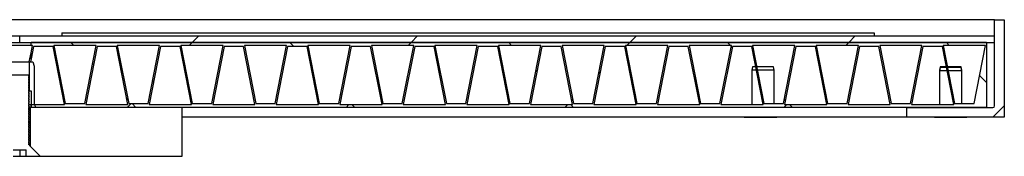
# Model space of a CAD drawing. Header units: millimetres. Extents: x 145 to 6295, y 51 to 4356.
# Tile 14 of 19: x 3973 to 4276, y 1028 to 1070. Entities that reach past the tile are written whole.
import ezdxf

# ---------------------------------------------------------------- set-up
doc = ezdxf.new("R2010")
doc.units = ezdxf.units.MM
doc.header["$LTSCALE"] = 15
doc.linetypes.add('SLD-Solido', pattern=[0])
doc.layers.add('CAMPITURE', color=9, linetype='SLD-Solido')

msp = doc.modelspace()

# ---------------------------------------------------------------- hatches: boundary and pattern name
at = {"layer": 'CAMPITURE', "true_color": 0xe1a900}
h = msp.add_hatch(dxfattribs=at)
h.set_pattern_fill('ANSI32', color=42, scale=15, angle=2.8e-322, style=0)
edge = h.paths.add_edge_path(flags=0)
edge.add_line((4276.04, 1039.64), (4276.04, 1069.64))
edge.add_line((4276.04, 1069.64), (4273.04, 1069.64))
edge.add_line((4273.04, 1069.64), (4273.04, 1043.14))
edge.add_arc((4272.54, 1043.14), 0.5, 270, 360, ccw=False)
edge.add_line((4272.54, 1042.64), (4246.04, 1042.64))
edge.add_line((4246.04, 1042.64), (4246.04, 1039.64))
edge.add_line((4246.04, 1039.64), (4276.04, 1039.64))
h = msp.add_hatch(dxfattribs=at)
h.set_pattern_fill('ANSI31', color=42, scale=15, angle=2.8e-322, style=0)
h.paths.add_polyline_path([(3673.04, 1062.64), (3973.04, 1062.64), (3973.04, 1064.64), (3673.04, 1064.64)], flags=0)
h = msp.add_hatch(dxfattribs=at)
h.set_pattern_fill('ANSI31', color=42, scale=15, angle=2.8e-322, style=0)
h.paths.add_polyline_path([(4273.04, 1064.64), (3973.04, 1064.64), (3973.04, 1062.64), (4273.04, 1062.64)], flags=0)
h = msp.add_hatch(dxfattribs=at)
h.set_pattern_fill('ANSI37', color=42, scale=15, angle=2.8e-322, style=0)
h.paths.add_polyline_path([(3983.3, 1061.44), (3986.8, 1043.54), (3976.54, 1043.54), (3976.54, 1042.64), (4270.54, 1042.64), (4270.54, 1062.64), (3976.54, 1062.64), (3976.54, 1061.74), (3976.99, 1061.74), (3976.54, 1059.44), (3976.54, 1057.59), (3977.3, 1061.44)], flags=0)
h.paths.add_polyline_path([(4162.75, 1043.54), (4149.75, 1043.54), (4153.25, 1061.44), (4159.25, 1061.44)], flags=0)
h.paths.add_polyline_path([(4182.3, 1043.54), (4169.3, 1043.54), (4172.8, 1061.44), (4178.8, 1061.44)], flags=0)
h.paths.add_polyline_path([(4123.65, 1043.54), (4110.65, 1043.54), (4114.15, 1061.44), (4120.15, 1061.44)], flags=0)
h.paths.add_polyline_path([(4143.2, 1043.54), (4130.2, 1043.54), (4133.7, 1061.44), (4139.7, 1061.44)], flags=0)
h.paths.add_polyline_path([(4240.95, 1043.54), (4227.95, 1043.54), (4231.45, 1061.44), (4237.45, 1061.44)], flags=0)
h.paths.add_polyline_path([(4257, 1061.44), (4260.5, 1043.54), (4247.5, 1043.54), (4251, 1061.44)], flags=0)
h.paths.add_polyline_path([(4198.35, 1061.44), (4201.85, 1043.54), (4188.85, 1043.54), (4192.35, 1061.44)], flags=0)
h.paths.add_polyline_path([(4221.4, 1043.54), (4208.4, 1043.54), (4211.9, 1061.44), (4217.9, 1061.44)], flags=0)
h.paths.add_polyline_path([(4006.35, 1043.54), (3993.35, 1043.54), (3996.85, 1061.44), (4002.85, 1061.44)], flags=0)
h.paths.add_polyline_path([(4025.9, 1043.54), (4012.9, 1043.54), (4016.4, 1061.44), (4022.4, 1061.44)], flags=0)
h.paths.add_polyline_path([(4084.55, 1043.54), (4071.55, 1043.54), (4075.05, 1061.44), (4081.05, 1061.44)], flags=0)
h.paths.add_polyline_path([(4104.1, 1043.54), (4091.1, 1043.54), (4094.6, 1061.44), (4100.6, 1061.44)], flags=0)
h.paths.add_polyline_path([(4045.45, 1043.54), (4032.45, 1043.54), (4035.95, 1061.44), (4041.95, 1061.44)], flags=0)
h.paths.add_polyline_path([(4065, 1043.54), (4052, 1043.54), (4055.5, 1061.44), (4061.5, 1061.44)], flags=0)
h.paths.add_polyline_path([(4055.19, 1061.74), (4051.69, 1043.84), (4045.69, 1043.84), (4042.19, 1061.74)], flags=0)
h.paths.add_polyline_path([(4035.64, 1061.74), (4032.14, 1043.84), (4026.14, 1043.84), (4022.64, 1061.74)], flags=0)
h.paths.add_polyline_path([(4094.29, 1061.74), (4090.79, 1043.84), (4084.79, 1043.84), (4081.29, 1061.74)], flags=0)
h.paths.add_polyline_path([(4074.74, 1061.74), (4071.24, 1043.84), (4065.24, 1043.84), (4061.74, 1061.74)], flags=0)
h.paths.add_polyline_path([(4016.09, 1061.74), (4012.59, 1043.84), (4006.59, 1043.84), (4003.09, 1061.74)], flags=0)
h.paths.add_polyline_path([(3996.54, 1061.74), (3993.04, 1043.84), (3987.04, 1043.84), (3983.54, 1061.74)], flags=0)
h.paths.add_polyline_path([(4208.09, 1043.84), (4202.09, 1043.84), (4198.59, 1061.74), (4211.59, 1061.74)], flags=0)
h.paths.add_polyline_path([(4192.04, 1061.74), (4188.54, 1043.84), (4182.54, 1043.84), (4179.04, 1061.74)], flags=0)
h.paths.add_polyline_path([(4250.69, 1061.74), (4247.19, 1043.84), (4241.19, 1043.84), (4237.69, 1061.74)], flags=0)
h.paths.add_polyline_path([(4231.14, 1061.74), (4227.64, 1043.84), (4221.64, 1043.84), (4218.14, 1061.74)], flags=0)
h.paths.add_polyline_path([(4133.39, 1061.74), (4129.89, 1043.84), (4123.89, 1043.84), (4120.39, 1061.74)], flags=0)
h.paths.add_polyline_path([(4113.84, 1061.74), (4110.34, 1043.84), (4104.34, 1043.84), (4100.84, 1061.74)], flags=0)
h.paths.add_polyline_path([(4172.49, 1061.74), (4168.99, 1043.84), (4162.99, 1043.84), (4159.49, 1061.74)], flags=0)
h.paths.add_polyline_path([(4152.94, 1061.74), (4149.44, 1043.84), (4143.44, 1043.84), (4139.94, 1061.74)], flags=0)
h.paths.add_polyline_path([(4266.74, 1043.84), (4260.74, 1043.84), (4257.24, 1061.74), (4270.24, 1061.74)], flags=0)
h = msp.add_hatch(dxfattribs=at)
h.set_pattern_fill('ANSI32', color=42, scale=15, style=0)
h.paths.add_polyline_path([(3976.69, 1042.64), (3978.04, 1042.64), (3977.54, 1043.64), (3977.54, 1055.34), (3977.04, 1056.64), (3976.04, 1056.64), (3976.04, 1047.64), (3976.69, 1047.64)], flags=0)
h = msp.add_hatch(dxfattribs=at)
h.set_pattern_fill('ANSI32', color=42, scale=15, style=0)
edge = h.paths.add_edge_path(flags=0)
edge.add_spline(control_points=[(3970.24, 1052.43), (3970.18, 1052.36), (3970.12, 1052.3), (3970.06, 1052.23)], knot_values=[0, 0, 0, 0, 1, 1, 1, 1], weights=[1, 1, 1, 1], degree=3, periodic=0)
edge.add_spline(control_points=[(3970.06, 1052.23), (3970.12, 1052.23), (3970.18, 1052.23), (3970.24, 1052.23)], knot_values=[0, 0, 0, 0, 1, 1, 1, 1], weights=[1, 1, 1, 1], degree=3, periodic=0)
edge.add_line((3970.24, 1052.23), (3970.24, 1051.93))
edge.add_line((3970.24, 1051.93), (3970.06, 1051.73))
edge.add_line((3970.06, 1051.73), (3970.24, 1051.73))
edge.add_line((3970.24, 1051.73), (3970.24, 1051.43))
edge.add_line((3970.24, 1051.43), (3970.06, 1051.23))
edge.add_line((3970.06, 1051.23), (3970.24, 1051.23))
edge.add_line((3970.24, 1051.23), (3970.24, 1050.93))
edge.add_line((3970.24, 1050.93), (3970.06, 1050.73))
edge.add_line((3970.06, 1050.73), (3970.24, 1050.73))
edge.add_line((3970.24, 1050.73), (3970.24, 1050.43))
edge.add_line((3970.24, 1050.43), (3970.06, 1050.23))
edge.add_line((3970.06, 1050.23), (3970.24, 1050.23))
edge.add_line((3970.24, 1050.23), (3970.24, 1049.93))
edge.add_line((3970.24, 1049.93), (3970.06, 1049.73))
edge.add_line((3970.06, 1049.73), (3970.24, 1049.73))
edge.add_line((3970.24, 1049.73), (3970.24, 1049.43))
edge.add_line((3970.24, 1049.43), (3970.06, 1049.23))
edge.add_line((3970.06, 1049.23), (3970.24, 1049.23))
edge.add_line((3970.24, 1049.23), (3970.24, 1048.93))
edge.add_line((3970.24, 1048.93), (3970.06, 1048.73))
edge.add_line((3970.06, 1048.73), (3970.24, 1048.73))
edge.add_line((3970.24, 1048.73), (3970.24, 1048.43))
edge.add_line((3970.24, 1048.43), (3970.06, 1048.23))
edge.add_line((3970.06, 1048.23), (3970.24, 1048.23))
edge.add_line((3970.24, 1048.23), (3970.24, 1047.93))
edge.add_line((3970.24, 1047.93), (3970.06, 1047.73))
edge.add_line((3970.06, 1047.73), (3970.24, 1047.73))
edge.add_line((3970.24, 1047.73), (3970.24, 1047.43))
edge.add_line((3970.24, 1047.43), (3970.06, 1047.23))
edge.add_line((3970.06, 1047.23), (3970.24, 1047.23))
edge.add_line((3970.24, 1047.23), (3970.24, 1046.93))
edge.add_line((3970.24, 1046.93), (3970.06, 1046.73))
edge.add_line((3970.06, 1046.73), (3970.24, 1046.73))
edge.add_line((3970.24, 1046.73), (3970.24, 1046.43))
edge.add_line((3970.24, 1046.43), (3970.06, 1046.23))
edge.add_line((3970.06, 1046.23), (3970.24, 1046.23))
edge.add_line((3970.24, 1046.23), (3970.24, 1045.93))
edge.add_line((3970.24, 1045.93), (3970.06, 1045.73))
edge.add_line((3970.06, 1045.73), (3970.24, 1045.73))
edge.add_line((3970.24, 1045.73), (3970.24, 1045.43))
edge.add_line((3970.24, 1045.43), (3970.06, 1045.23))
edge.add_line((3970.06, 1045.23), (3970.24, 1045.23))
edge.add_line((3970.24, 1045.23), (3970.24, 1044.93))
edge.add_line((3970.24, 1044.93), (3970.06, 1044.73))
edge.add_line((3970.06, 1044.73), (3970.24, 1044.73))
edge.add_line((3970.24, 1044.73), (3970.24, 1044.43))
edge.add_line((3970.24, 1044.43), (3970.06, 1044.23))
edge.add_line((3970.06, 1044.23), (3970.24, 1044.23))
edge.add_line((3970.24, 1044.23), (3970.24, 1043.93))
edge.add_line((3970.24, 1043.93), (3970.06, 1043.73))
edge.add_line((3970.06, 1043.73), (3970.24, 1043.73))
edge.add_line((3970.24, 1043.73), (3970.24, 1043.43))
edge.add_line((3970.24, 1043.43), (3970.06, 1043.23))
edge.add_line((3970.06, 1043.23), (3970.24, 1043.23))
edge.add_line((3970.24, 1043.23), (3970.24, 1042.93))
edge.add_line((3970.24, 1042.93), (3970.06, 1042.73))
edge.add_line((3970.06, 1042.73), (3970.24, 1042.73))
edge.add_line((3970.24, 1042.73), (3970.24, 1042.43))
edge.add_line((3970.24, 1042.43), (3970.06, 1042.23))
edge.add_line((3970.06, 1042.23), (3970.24, 1042.23))
edge.add_line((3970.24, 1042.23), (3970.24, 1041.93))
edge.add_line((3970.24, 1041.93), (3970.06, 1041.73))
edge.add_line((3970.06, 1041.73), (3970.24, 1041.73))
edge.add_line((3970.24, 1041.73), (3970.24, 1041.43))
edge.add_line((3970.24, 1041.43), (3970.06, 1041.23))
edge.add_line((3970.06, 1041.23), (3970.24, 1041.23))
edge.add_line((3970.24, 1041.23), (3970.24, 1040.93))
edge.add_line((3970.24, 1040.93), (3970.06, 1040.73))
edge.add_line((3970.06, 1040.73), (3970.24, 1040.73))
edge.add_line((3970.24, 1040.73), (3970.24, 1040.43))
edge.add_line((3970.24, 1040.43), (3970.06, 1040.23))
edge.add_line((3970.06, 1040.23), (3970.24, 1040.23))
edge.add_line((3970.24, 1040.23), (3970.24, 1039.93))
edge.add_line((3970.24, 1039.93), (3970.06, 1039.73))
edge.add_line((3970.06, 1039.73), (3970.24, 1039.73))
edge.add_line((3970.24, 1039.73), (3970.24, 1039.43))
edge.add_line((3970.24, 1039.43), (3970.06, 1039.23))
edge.add_line((3970.06, 1039.23), (3970.24, 1039.23))
edge.add_line((3970.24, 1039.23), (3970.24, 1038.93))
edge.add_line((3970.24, 1038.93), (3970.06, 1038.73))
edge.add_line((3970.06, 1038.73), (3970.24, 1038.73))
edge.add_line((3970.24, 1038.73), (3970.24, 1038.43))
edge.add_line((3970.24, 1038.43), (3970.06, 1038.23))
edge.add_line((3970.06, 1038.23), (3970.24, 1038.23))
edge.add_line((3970.24, 1038.23), (3970.24, 1037.93))
edge.add_line((3970.24, 1037.93), (3970.06, 1037.73))
edge.add_line((3970.06, 1037.73), (3970.24, 1037.73))
edge.add_line((3970.24, 1037.73), (3970.24, 1037.43))
edge.add_line((3970.24, 1037.43), (3970.06, 1037.23))
edge.add_line((3970.06, 1037.23), (3970.24, 1037.23))
edge.add_line((3970.24, 1037.23), (3970.24, 1036.93))
edge.add_line((3970.24, 1036.93), (3970.06, 1036.73))
edge.add_line((3970.06, 1036.73), (3970.24, 1036.73))
edge.add_line((3970.24, 1036.73), (3970.24, 1036.43))
edge.add_line((3970.24, 1036.43), (3970.06, 1036.23))
edge.add_line((3970.06, 1036.23), (3970.24, 1036.23))
edge.add_line((3970.24, 1036.23), (3970.24, 1035.93))
edge.add_line((3970.24, 1035.93), (3970.06, 1035.73))
edge.add_line((3970.06, 1035.73), (3970.24, 1035.73))
edge.add_line((3970.24, 1035.73), (3970.24, 1035.43))
edge.add_line((3970.24, 1035.43), (3970.06, 1035.23))
edge.add_line((3970.06, 1035.23), (3970.24, 1035.23))
edge.add_line((3970.24, 1035.23), (3970.24, 1034.93))
edge.add_line((3970.24, 1034.93), (3970.06, 1034.73))
edge.add_line((3970.06, 1034.73), (3970.24, 1034.73))
edge.add_line((3970.24, 1034.73), (3970.24, 1034.43))
edge.add_line((3970.24, 1034.43), (3970.06, 1034.23))
edge.add_line((3970.06, 1034.23), (3970.24, 1034.23))
edge.add_line((3970.24, 1034.23), (3970.24, 1033.93))
edge.add_line((3970.24, 1033.93), (3970.06, 1033.73))
edge.add_line((3970.06, 1033.73), (3970.24, 1033.73))
edge.add_line((3970.24, 1033.73), (3970.24, 1033.43))
edge.add_line((3970.24, 1033.43), (3970.06, 1033.23))
edge.add_line((3970.06, 1033.23), (3970.24, 1033.23))
edge.add_line((3970.24, 1033.23), (3970.24, 1032.93))
edge.add_line((3970.24, 1032.93), (3970.06, 1032.73))
edge.add_line((3970.06, 1032.73), (3970.24, 1032.73))
edge.add_line((3970.24, 1032.73), (3970.24, 1032.43))
edge.add_line((3970.24, 1032.43), (3970.06, 1032.23))
edge.add_line((3970.06, 1032.23), (3970.24, 1032.23))
edge.add_line((3970.24, 1032.23), (3970.24, 1031.93))
edge.add_line((3970.24, 1031.93), (3970.06, 1031.73))
edge.add_line((3970.06, 1031.73), (3970.24, 1031.73))
edge.add_line((3970.24, 1031.73), (3970.24, 1031.14))
edge.add_line((3970.24, 1031.14), (3970.04, 1031.14))
edge.add_line((3970.04, 1031.14), (3970.04, 1030.94))
edge.add_line((3970.04, 1030.94), (3967.04, 1027.94))
edge.add_line((3967.04, 1027.94), (3967.04, 1027.64))
edge.add_line((3967.04, 1027.64), (3971.04, 1027.64))
edge.add_line((3971.04, 1027.64), (3971.04, 1029.64))
edge.add_line((3971.04, 1029.64), (3975.04, 1029.64))
edge.add_line((3975.04, 1029.64), (3975.04, 1027.64))
edge.add_line((3975.04, 1027.64), (3979.04, 1027.64))
edge.add_line((3979.04, 1027.64), (3979.04, 1027.94))
edge.add_line((3979.04, 1027.94), (3976.04, 1030.94))
edge.add_line((3976.04, 1030.94), (3976.04, 1031.14))
edge.add_line((3976.04, 1031.14), (3975.84, 1031.14))
edge.add_line((3975.84, 1031.14), (3975.84, 1031.48))
edge.add_line((3975.84, 1031.48), (3976.03, 1031.48))
edge.add_line((3976.03, 1031.48), (3975.84, 1031.68))
edge.add_line((3975.84, 1031.68), (3975.84, 1031.98))
edge.add_line((3975.84, 1031.98), (3976.03, 1031.98))
edge.add_line((3976.03, 1031.98), (3975.84, 1032.18))
edge.add_line((3975.84, 1032.18), (3975.84, 1032.48))
edge.add_line((3975.84, 1032.48), (3976.03, 1032.48))
edge.add_line((3976.03, 1032.48), (3975.84, 1032.68))
edge.add_line((3975.84, 1032.68), (3975.84, 1032.98))
edge.add_line((3975.84, 1032.98), (3976.03, 1032.98))
edge.add_line((3976.03, 1032.98), (3975.84, 1033.18))
edge.add_line((3975.84, 1033.18), (3975.84, 1033.48))
edge.add_line((3975.84, 1033.48), (3976.03, 1033.48))
edge.add_line((3976.03, 1033.48), (3975.84, 1033.68))
edge.add_line((3975.84, 1033.68), (3975.84, 1033.98))
edge.add_line((3975.84, 1033.98), (3976.03, 1033.98))
edge.add_line((3976.03, 1033.98), (3975.84, 1034.18))
edge.add_line((3975.84, 1034.18), (3975.84, 1034.48))
edge.add_line((3975.84, 1034.48), (3976.03, 1034.48))
edge.add_line((3976.03, 1034.48), (3975.84, 1034.68))
edge.add_line((3975.84, 1034.68), (3975.84, 1034.98))
edge.add_line((3975.84, 1034.98), (3976.03, 1034.98))
edge.add_line((3976.03, 1034.98), (3975.84, 1035.18))
edge.add_line((3975.84, 1035.18), (3975.84, 1035.48))
edge.add_line((3975.84, 1035.48), (3976.03, 1035.48))
edge.add_line((3976.03, 1035.48), (3975.84, 1035.68))
edge.add_line((3975.84, 1035.68), (3975.84, 1035.98))
edge.add_line((3975.84, 1035.98), (3976.03, 1035.98))
edge.add_line((3976.03, 1035.98), (3975.84, 1036.18))
edge.add_line((3975.84, 1036.18), (3975.84, 1036.48))
edge.add_line((3975.84, 1036.48), (3976.03, 1036.48))
edge.add_line((3976.03, 1036.48), (3975.84, 1036.68))
edge.add_line((3975.84, 1036.68), (3975.84, 1036.98))
edge.add_line((3975.84, 1036.98), (3976.03, 1036.98))
edge.add_line((3976.03, 1036.98), (3975.84, 1037.18))
edge.add_line((3975.84, 1037.18), (3975.84, 1037.48))
edge.add_line((3975.84, 1037.48), (3976.03, 1037.48))
edge.add_line((3976.03, 1037.48), (3975.84, 1037.68))
edge.add_line((3975.84, 1037.68), (3975.84, 1037.98))
edge.add_line((3975.84, 1037.98), (3976.03, 1037.98))
edge.add_line((3976.03, 1037.98), (3975.84, 1038.18))
edge.add_line((3975.84, 1038.18), (3975.84, 1038.48))
edge.add_line((3975.84, 1038.48), (3976.03, 1038.48))
edge.add_line((3976.03, 1038.48), (3975.84, 1038.68))
edge.add_line((3975.84, 1038.68), (3975.84, 1038.98))
edge.add_line((3975.84, 1038.98), (3976.03, 1038.98))
edge.add_line((3976.03, 1038.98), (3975.84, 1039.18))
edge.add_line((3975.84, 1039.18), (3975.84, 1039.48))
edge.add_line((3975.84, 1039.48), (3976.03, 1039.48))
edge.add_line((3976.03, 1039.48), (3975.84, 1039.68))
edge.add_line((3975.84, 1039.68), (3975.84, 1039.98))
edge.add_line((3975.84, 1039.98), (3976.03, 1039.98))
edge.add_line((3976.03, 1039.98), (3975.84, 1040.18))
edge.add_line((3975.84, 1040.18), (3975.84, 1040.48))
edge.add_line((3975.84, 1040.48), (3976.03, 1040.48))
edge.add_line((3976.03, 1040.48), (3975.84, 1040.68))
edge.add_line((3975.84, 1040.68), (3975.84, 1040.98))
edge.add_line((3975.84, 1040.98), (3976.03, 1040.98))
edge.add_line((3976.03, 1040.98), (3975.84, 1041.18))
edge.add_line((3975.84, 1041.18), (3975.84, 1041.48))
edge.add_line((3975.84, 1041.48), (3976.03, 1041.48))
edge.add_line((3976.03, 1041.48), (3975.84, 1041.68))
edge.add_line((3975.84, 1041.68), (3975.84, 1041.98))
edge.add_line((3975.84, 1041.98), (3976.03, 1041.98))
edge.add_line((3976.03, 1041.98), (3975.84, 1042.18))
edge.add_line((3975.84, 1042.18), (3975.84, 1042.48))
edge.add_line((3975.84, 1042.48), (3976.03, 1042.48))
edge.add_line((3976.03, 1042.48), (3975.84, 1042.68))
edge.add_line((3975.84, 1042.68), (3975.84, 1042.98))
edge.add_line((3975.84, 1042.98), (3976.03, 1042.98))
edge.add_line((3976.03, 1042.98), (3975.84, 1043.18))
edge.add_line((3975.84, 1043.18), (3975.84, 1043.48))
edge.add_line((3975.84, 1043.48), (3976.03, 1043.48))
edge.add_line((3976.03, 1043.48), (3975.84, 1043.68))
edge.add_line((3975.84, 1043.68), (3975.84, 1043.98))
edge.add_line((3975.84, 1043.98), (3976.03, 1043.98))
edge.add_line((3976.03, 1043.98), (3975.84, 1044.18))
edge.add_line((3975.84, 1044.18), (3975.84, 1044.48))
edge.add_line((3975.84, 1044.48), (3976.03, 1044.48))
edge.add_line((3976.03, 1044.48), (3975.84, 1044.68))
edge.add_line((3975.84, 1044.68), (3975.84, 1044.98))
edge.add_line((3975.84, 1044.98), (3976.03, 1044.98))
edge.add_line((3976.03, 1044.98), (3975.84, 1045.18))
edge.add_line((3975.84, 1045.18), (3975.84, 1045.48))
edge.add_line((3975.84, 1045.48), (3976.03, 1045.48))
edge.add_line((3976.03, 1045.48), (3975.84, 1045.68))
edge.add_line((3975.84, 1045.68), (3975.84, 1045.98))
edge.add_line((3975.84, 1045.98), (3976.03, 1045.98))
edge.add_line((3976.03, 1045.98), (3975.84, 1046.18))
edge.add_line((3975.84, 1046.18), (3975.84, 1046.48))
edge.add_line((3975.84, 1046.48), (3976.03, 1046.48))
edge.add_line((3976.03, 1046.48), (3975.84, 1046.68))
edge.add_line((3975.84, 1046.68), (3975.84, 1046.98))
edge.add_line((3975.84, 1046.98), (3976.03, 1046.98))
edge.add_line((3976.03, 1046.98), (3975.84, 1047.18))
edge.add_line((3975.84, 1047.18), (3975.84, 1047.48))
edge.add_line((3975.84, 1047.48), (3976.03, 1047.48))
edge.add_line((3976.03, 1047.48), (3975.84, 1047.68))
edge.add_line((3975.84, 1047.68), (3975.84, 1047.98))
edge.add_line((3975.84, 1047.98), (3976.03, 1047.98))
edge.add_line((3976.03, 1047.98), (3975.84, 1048.18))
edge.add_line((3975.84, 1048.18), (3975.84, 1048.48))
edge.add_line((3975.84, 1048.48), (3976.03, 1048.48))
edge.add_line((3976.03, 1048.48), (3975.84, 1048.68))
edge.add_line((3975.84, 1048.68), (3975.84, 1048.98))
edge.add_line((3975.84, 1048.98), (3976.03, 1048.98))
edge.add_line((3976.03, 1048.98), (3975.84, 1049.18))
edge.add_line((3975.84, 1049.18), (3975.84, 1049.48))
edge.add_line((3975.84, 1049.48), (3976.03, 1049.48))
edge.add_line((3976.03, 1049.48), (3975.84, 1049.68))
edge.add_line((3975.84, 1049.68), (3975.84, 1049.98))
edge.add_line((3975.84, 1049.98), (3976.03, 1049.98))
edge.add_line((3976.03, 1049.98), (3975.84, 1050.18))
edge.add_line((3975.84, 1050.18), (3975.84, 1050.48))
edge.add_line((3975.84, 1050.48), (3976.03, 1050.48))
edge.add_line((3976.03, 1050.48), (3975.84, 1050.68))
edge.add_line((3975.84, 1050.68), (3975.84, 1050.98))
edge.add_line((3975.84, 1050.98), (3976.03, 1050.98))
edge.add_line((3976.03, 1050.98), (3975.84, 1051.18))
edge.add_line((3975.84, 1051.18), (3975.84, 1051.48))
edge.add_line((3975.84, 1051.48), (3976.03, 1051.48))
edge.add_line((3976.03, 1051.48), (3975.84, 1051.68))
edge.add_line((3975.84, 1051.68), (3975.84, 1051.98))
edge.add_line((3975.84, 1051.98), (3976.03, 1051.98))
edge.add_line((3976.03, 1051.98), (3975.84, 1052.18))
edge.add_line((3975.84, 1052.18), (3975.84, 1052.44))
edge.add_line((3975.84, 1052.44), (3975.64, 1052.64))
edge.add_line((3975.64, 1052.64), (3970.44, 1052.64))
edge.add_line((3970.44, 1052.64), (3970.24, 1052.44))
edge.add_line((3970.24, 1052.44), (3970.24, 1052.43))
h = msp.add_hatch(dxfattribs=at)
h.set_pattern_fill('CORK', color=42, scale=15, style=0)
h.set_pattern_definition([(3e-322, (0, 0), (-2e-322, 47.625), []), (135, (23.81, -23.81), (-95.25, -95.25), [67.352, -67.352]), (135, (35.72, -23.81), (-95.25, -95.25), [67.352, -67.352]), (135, (47.62, -23.81), (-95.25, -95.25), [67.352, -67.352])])
h.paths.add_polyline_path([(3979.34, 1027.64), (4023.04, 1027.64), (4023.04, 1042.64), (3976.34, 1042.64), (3976.34, 1030.64)], flags=0)

# ---------------------------------------------------------------- linework, layer by layer
for p, q in [((4273.04, 1069.64), (2773.04, 1069.64)), ((4273.04, 1069.64), (4276.04, 1069.64)), ((4273.04, 1043.14), (4273.04, 1069.64)), ((4276.04, 1069.64), (4276.04, 1039.64)), ((3673.04, 1064.64), (3973.04, 1064.64)), ((3973.04, 1062.64), (3973.04, 1064.64)), ((3973.04, 1064.64), (4273.04, 1064.64)), ((3986.04, 1065.64), (3986.04, 1064.64)), ((3986.04, 1065.64), (4236.04, 1065.64)), ((4236.04, 1065.64), (4236.04, 1064.64)), ((4273.04, 1062.64), (4273.04, 1064.64)), ((3673.04, 1062.64), (3973.04, 1062.64)), ((3976.54, 1061.74), (3969.54, 1061.74)), ((3973.04, 1062.64), (4273.04, 1062.64)), ((3976.54, 1061.74), (3976.54, 1062.64)), ((4270.54, 1062.64), (3976.54, 1062.64)), ((3976.54, 1059.44), (3976.99, 1061.74)), ((3976.99, 1061.74), (3976.54, 1061.74)), ((3977.3, 1061.44), (3976.54, 1057.59)), ((3983.3, 1061.44), (3977.3, 1061.44)), ((3986.8, 1043.54), (3983.3, 1061.44)), ((3996.54, 1061.74), (3983.54, 1061.74)), ((3983.54, 1061.74), (3987.04, 1043.84)), ((3993.04, 1043.84), (3996.54, 1061.74)), ((3996.85, 1061.44), (3993.35, 1043.54)), ((4002.85, 1061.44), (3996.85, 1061.44)), ((4006.35, 1043.54), (4002.85, 1061.44)), ((4016.09, 1061.74), (4003.09, 1061.74)), ((4003.09, 1061.74), (4006.59, 1043.84)), ((4012.59, 1043.84), (4016.09, 1061.74)), ((4016.4, 1061.44), (4012.9, 1043.54)), ((4022.4, 1061.44), (4016.4, 1061.44)), ((4025.9, 1043.54), (4022.4, 1061.44)), ((4035.64, 1061.74), (4022.64, 1061.74)), ((4022.64, 1061.74), (4026.14, 1043.84)), ((4032.14, 1043.84), (4035.64, 1061.74)), ((4035.95, 1061.44), (4032.45, 1043.54)), ((4041.95, 1061.44), (4035.95, 1061.44)), ((4045.45, 1043.54), (4041.95, 1061.44)), ((4055.19, 1061.74), (4042.19, 1061.74)), ((4042.19, 1061.74), (4045.69, 1043.84)), ((4051.69, 1043.84), (4055.19, 1061.74)), ((4055.5, 1061.44), (4052, 1043.54)), ((4061.5, 1061.44), (4055.5, 1061.44)), ((4065, 1043.54), (4061.5, 1061.44)), ((4074.74, 1061.74), (4061.74, 1061.74)), ((4061.74, 1061.74), (4065.24, 1043.84)), ((4071.24, 1043.84), (4074.74, 1061.74)), ((4075.05, 1061.44), (4071.55, 1043.54)), ((4081.05, 1061.44), (4075.05, 1061.44)), ((4084.55, 1043.54), (4081.05, 1061.44)), ((4094.29, 1061.74), (4081.29, 1061.74)), ((4081.29, 1061.74), (4084.79, 1043.84)), ((4090.79, 1043.84), (4094.29, 1061.74)), ((4094.6, 1061.44), (4091.1, 1043.54)), ((4100.6, 1061.44), (4094.6, 1061.44)), ((4104.1, 1043.54), (4100.6, 1061.44)), ((4113.84, 1061.74), (4100.84, 1061.74)), ((4100.84, 1061.74), (4104.34, 1043.84)), ((4110.34, 1043.84), (4113.84, 1061.74)), ((4114.15, 1061.44), (4110.65, 1043.54)), ((4120.15, 1061.44), (4114.15, 1061.44)), ((4123.65, 1043.54), (4120.15, 1061.44)), ((4133.39, 1061.74), (4120.39, 1061.74)), ((4120.39, 1061.74), (4123.89, 1043.84)), ((4129.89, 1043.84), (4133.39, 1061.74)), ((4133.7, 1061.44), (4130.2, 1043.54)), ((4139.7, 1061.44), (4133.7, 1061.44)), ((4143.2, 1043.54), (4139.7, 1061.44)), ((4152.94, 1061.74), (4139.94, 1061.74)), ((4139.94, 1061.74), (4143.44, 1043.84)), ((4149.44, 1043.84), (4152.94, 1061.74)), ((4153.25, 1061.44), (4149.75, 1043.54)), ((4159.25, 1061.44), (4153.25, 1061.44)), ((4162.75, 1043.54), (4159.25, 1061.44)), ((4172.49, 1061.74), (4159.49, 1061.74)), ((4159.49, 1061.74), (4162.99, 1043.84)), ((4168.99, 1043.84), (4172.49, 1061.74)), ((4172.8, 1061.44), (4169.3, 1043.54)), ((4178.8, 1061.44), (4172.8, 1061.44)), ((4182.3, 1043.54), (4178.8, 1061.44)), ((4192.04, 1061.74), (4179.04, 1061.74)), ((4179.04, 1061.74), (4182.54, 1043.84)), ((4188.54, 1043.84), (4192.04, 1061.74)), ((4192.35, 1061.44), (4188.85, 1043.54)), ((4198.35, 1061.44), (4192.35, 1061.44)), ((4201.85, 1043.54), (4198.35, 1061.44)), ((4211.59, 1061.74), (4198.59, 1061.74)), ((4198.59, 1061.74), (4202.09, 1043.84)), ((4208.09, 1043.84), (4211.59, 1061.74)), ((4211.9, 1061.44), (4208.4, 1043.54)), ((4217.9, 1061.44), (4211.9, 1061.44)), ((4221.4, 1043.54), (4217.9, 1061.44)), ((4231.14, 1061.74), (4218.14, 1061.74)), ((4218.14, 1061.74), (4221.64, 1043.84)), ((4227.64, 1043.84), (4231.14, 1061.74)), ((4231.45, 1061.44), (4227.95, 1043.54)), ((4237.45, 1061.44), (4231.45, 1061.44)), ((4240.95, 1043.54), (4237.45, 1061.44)), ((4250.69, 1061.74), (4237.69, 1061.74)), ((4237.69, 1061.74), (4241.19, 1043.84)), ((4247.19, 1043.84), (4250.69, 1061.74)), ((4251, 1061.44), (4247.5, 1043.54)), ((4257, 1061.44), (4251, 1061.44)), ((4260.5, 1043.54), (4257, 1061.44)), ((4270.24, 1061.74), (4257.24, 1061.74)), ((4257.24, 1061.74), (4260.74, 1043.84)), ((4266.74, 1043.84), (4270.24, 1061.74)), ((4270.54, 1062.64), (4270.54, 1042.64)), ((3976, 1056.64), (3976.54, 1059.44)), ((3976.54, 1057.59), (3976.36, 1056.64)), ((3976.54, 1057.59), (3976.54, 1059.44)), ((3970.04, 1056.64), (3976.04, 1056.64)), ((3976.04, 1047.64), (3976.04, 1056.64)), ((3976.04, 1056.64), (3977.04, 1056.64)), ((3977.04, 1056.64), (3977.54, 1055.34)), ((3977.54, 1055.34), (3977.54, 1043.64)), ((4198.52, 1055.14), (4198.37, 1054.14)), ((4199.58, 1055.14), (4198.52, 1055.14)), ((4205.02, 1055.14), (4199.88, 1055.14)), ((4205.17, 1054.14), (4205.02, 1055.14)), ((4256.29, 1055.14), (4256.14, 1054.14)), ((4256.29, 1054.94), (4256.14, 1053.94)), ((4258.23, 1055.14), (4256.29, 1055.14)), ((4258.27, 1054.94), (4256.29, 1054.94)), ((4262.79, 1055.14), (4258.53, 1055.14)), ((4262.79, 1054.94), (4258.57, 1054.94)), ((4262.94, 1054.14), (4262.79, 1055.14)), ((4262.94, 1053.94), (4262.79, 1054.94)), ((3970.44, 1052.64), (3975.64, 1052.64)), ((3975.84, 1052.44), (3975.64, 1052.64)), ((3975.84, 1052.18), (3975.84, 1052.44)), ((3975.84, 1052.18), (3976.03, 1051.98)), ((3976.03, 1051.98), (3975.84, 1051.98)), ((3975.84, 1051.68), (3975.84, 1051.98)), ((3975.84, 1051.68), (3976.03, 1051.48)), ((3976.03, 1051.48), (3975.84, 1051.48)), ((3975.84, 1051.18), (3975.84, 1051.48)), ((4198.37, 1054.14), (4198.37, 1043.54)), ((4199.77, 1054.14), (4198.37, 1054.14)), ((4205.17, 1054.14), (4200.08, 1054.14)), ((4205.17, 1043.84), (4205.17, 1054.14)), ((4256.14, 1054.14), (4256.14, 1053.94)), ((4256.17, 1054.14), (4256.14, 1054.14)), ((4256.14, 1053.94), (4256.14, 1043.54)), ((4258.46, 1053.94), (4256.14, 1053.94)), ((4262.94, 1053.94), (4258.77, 1053.94)), ((4262.94, 1054.14), (4262.91, 1054.14)), ((4262.94, 1053.94), (4262.94, 1054.14)), ((4262.94, 1043.84), (4262.94, 1053.94)), ((3975.84, 1051.18), (3976.03, 1050.98)), ((3976.03, 1050.98), (3975.84, 1050.98)), ((3975.84, 1050.68), (3975.84, 1050.98)), ((3975.84, 1050.68), (3976.03, 1050.48)), ((3976.03, 1050.48), (3975.84, 1050.48)), ((3975.84, 1050.18), (3975.84, 1050.48)), ((3975.84, 1050.18), (3976.03, 1049.98)), ((3976.03, 1049.98), (3975.84, 1049.98)), ((3975.84, 1049.68), (3975.84, 1049.98)), ((3975.84, 1049.68), (3976.03, 1049.48)), ((3976.03, 1049.48), (3975.84, 1049.48)), ((3975.84, 1049.18), (3975.84, 1049.48)), ((3975.84, 1049.18), (3976.03, 1048.98)), ((3976.03, 1048.98), (3975.84, 1048.98)), ((3975.84, 1048.68), (3975.84, 1048.98)), ((3975.84, 1048.68), (3976.03, 1048.48)), ((3976.03, 1048.48), (3975.84, 1048.48)), ((3975.84, 1048.18), (3975.84, 1048.48)), ((3975.84, 1048.18), (3976.03, 1047.98)), ((3976.03, 1047.98), (3975.84, 1047.98)), ((3975.84, 1047.68), (3975.84, 1047.98)), ((3975.84, 1047.68), (3976.03, 1047.48)), ((3976.03, 1047.48), (3975.84, 1047.48)), ((3975.84, 1047.18), (3975.84, 1047.48)), ((3975.84, 1047.18), (3976.03, 1046.98)), ((3976.03, 1046.98), (3975.84, 1046.98)), ((3975.84, 1046.68), (3975.84, 1046.98)), ((3975.84, 1046.68), (3976.03, 1046.48)), ((3976.03, 1046.48), (3975.84, 1046.48)), ((3975.84, 1046.18), (3975.84, 1046.48)), ((3975.84, 1046.18), (3976.03, 1045.98)), ((3976.03, 1045.98), (3975.84, 1045.98)), ((3975.84, 1045.68), (3975.84, 1045.98)), ((3975.84, 1045.68), (3976.03, 1045.48)), ((3976.03, 1045.48), (3975.84, 1045.48)), ((3975.84, 1045.18), (3975.84, 1045.48)), ((3975.85, 1047.64), (3976.04, 1047.64)), ((3976.69, 1047.64), (3976.04, 1047.64)), ((3976.69, 1042.64), (3976.69, 1047.64)), ((3975.84, 1045.18), (3976.03, 1044.98)), ((3976.03, 1044.98), (3975.84, 1044.98)), ((3975.84, 1044.68), (3975.84, 1044.98)), ((3975.84, 1044.68), (3976.03, 1044.48)), ((3976.03, 1044.48), (3975.84, 1044.48)), ((3975.84, 1044.18), (3975.84, 1044.48)), ((3975.84, 1044.18), (3976.03, 1043.98)), ((3976.03, 1043.98), (3975.84, 1043.98)), ((3975.84, 1043.68), (3975.84, 1043.98)), ((3975.84, 1043.68), (3976.03, 1043.48)), ((3976.03, 1043.48), (3975.84, 1043.48)), ((3975.84, 1043.18), (3975.84, 1043.48)), ((3975.84, 1043.18), (3976.03, 1042.98)), ((3976.03, 1042.98), (3975.84, 1042.98)), ((3975.84, 1042.68), (3975.84, 1042.98)), ((3975.84, 1042.68), (3976.03, 1042.48)), ((3976.03, 1042.48), (3975.84, 1042.48)), ((3975.84, 1042.18), (3975.84, 1042.48)), ((3976.34, 1042.64), (3975.88, 1042.64)), ((3976.09, 1043.54), (3976.54, 1043.54)), ((3976.34, 1030.64), (3976.34, 1042.64)), ((4023.04, 1042.64), (3976.34, 1042.64)), ((3976.54, 1042.64), (3976.54, 1043.54)), ((3976.54, 1043.54), (3986.8, 1043.54)), ((4270.54, 1042.64), (3976.54, 1042.64)), ((3978.04, 1042.64), (3976.69, 1042.64)), ((3977.54, 1043.64), (3978.04, 1042.64)), ((3987.04, 1043.84), (3993.04, 1043.84)), ((3993.35, 1043.54), (4006.35, 1043.54)), ((4006.59, 1043.84), (4012.59, 1043.84)), ((4012.9, 1043.54), (4025.9, 1043.54)), ((4023.04, 1027.64), (4023.04, 1042.64)), ((4026.14, 1043.84), (4032.14, 1043.84)), ((4032.45, 1043.54), (4045.45, 1043.54)), ((4045.69, 1043.84), (4051.69, 1043.84)), ((4052, 1043.54), (4065, 1043.54)), ((4065.24, 1043.84), (4071.24, 1043.84)), ((4071.55, 1043.54), (4084.55, 1043.54)), ((4084.79, 1043.84), (4090.79, 1043.84)), ((4091.1, 1043.54), (4104.1, 1043.54)), ((4104.34, 1043.84), (4110.34, 1043.84)), ((4110.65, 1043.54), (4123.65, 1043.54)), ((4123.89, 1043.84), (4129.89, 1043.84)), ((4130.2, 1043.54), (4143.2, 1043.54)), ((4143.44, 1043.84), (4149.44, 1043.84)), ((4149.75, 1043.54), (4162.75, 1043.54)), ((4162.99, 1043.84), (4168.99, 1043.84)), ((4169.3, 1043.54), (4182.3, 1043.54)), ((4182.54, 1043.84), (4188.54, 1043.84)), ((4188.85, 1043.54), (4201.85, 1043.54)), ((4202.09, 1043.84), (4208.09, 1043.84)), ((4208.4, 1043.54), (4221.4, 1043.54)), ((4221.64, 1043.84), (4227.64, 1043.84)), ((4227.95, 1043.54), (4240.95, 1043.54)), ((4241.19, 1043.84), (4247.19, 1043.84)), ((4246.04, 1039.64), (4246.04, 1042.64)), ((4246.04, 1042.64), (4272.54, 1042.64)), ((4247.5, 1043.54), (4260.5, 1043.54)), ((4260.74, 1043.84), (4266.74, 1043.84)), ((3975.84, 1042.18), (3976.03, 1041.98)), ((3976.03, 1041.98), (3975.84, 1041.98)), ((3975.84, 1041.68), (3975.84, 1041.98)), ((3975.84, 1041.68), (3976.03, 1041.48)), ((3976.03, 1041.48), (3975.84, 1041.48)), ((3975.84, 1041.18), (3975.84, 1041.48)), ((3975.84, 1041.18), (3976.03, 1040.98)), ((3976.03, 1040.98), (3975.84, 1040.98)), ((3975.84, 1040.68), (3975.84, 1040.98)), ((3975.84, 1040.68), (3976.03, 1040.48)), ((3976.03, 1040.48), (3975.84, 1040.48)), ((3975.84, 1040.18), (3975.84, 1040.48)), ((3975.84, 1040.18), (3976.03, 1039.98)), ((3976.03, 1039.98), (3975.84, 1039.98)), ((3975.84, 1039.68), (3975.84, 1039.98)), ((3975.84, 1039.68), (3976.03, 1039.48)), ((3976.03, 1039.48), (3975.84, 1039.48)), ((3975.84, 1039.18), (3975.84, 1039.48)), ((4246.04, 1039.64), (4023.04, 1039.64)), ((4196.04, 1039.64), (4196.04, 1039.54)), ((4204.52, 1039.54), (4196.04, 1039.54)), ((4206.04, 1039.54), (4204.52, 1039.54)), ((4206.04, 1039.54), (4206.04, 1039.64)), ((4276.04, 1039.64), (4246.04, 1039.64)), ((4254.54, 1039.64), (4254.54, 1039.54)), ((4256.22, 1039.54), (4254.54, 1039.54)), ((4264.54, 1039.54), (4256.22, 1039.54)), ((4264.54, 1039.54), (4264.54, 1039.64)), ((3975.84, 1039.18), (3976.03, 1038.98)), ((3976.03, 1038.98), (3975.84, 1038.98)), ((3975.84, 1038.68), (3975.84, 1038.98)), ((3975.84, 1038.68), (3976.03, 1038.48)), ((3976.03, 1038.48), (3975.84, 1038.48)), ((3975.84, 1038.18), (3975.84, 1038.48)), ((3975.84, 1038.18), (3976.03, 1037.98)), ((3976.03, 1037.98), (3975.84, 1037.98)), ((3975.84, 1037.68), (3975.84, 1037.98)), ((3975.84, 1037.68), (3976.03, 1037.48)), ((3976.03, 1037.48), (3975.84, 1037.48)), ((3975.84, 1037.18), (3975.84, 1037.48)), ((3975.84, 1037.18), (3976.03, 1036.98)), ((3976.03, 1036.98), (3975.84, 1036.98)), ((3975.84, 1036.68), (3975.84, 1036.98)), ((3975.84, 1036.68), (3976.03, 1036.48)), ((3976.03, 1036.48), (3975.84, 1036.48)), ((3975.84, 1036.18), (3975.84, 1036.48)), ((3975.84, 1036.18), (3976.03, 1035.98)), ((3976.03, 1035.98), (3975.84, 1035.98)), ((3975.84, 1035.68), (3975.84, 1035.98)), ((3975.84, 1035.68), (3976.03, 1035.48)), ((3976.03, 1035.48), (3975.84, 1035.48)), ((3975.84, 1035.18), (3975.84, 1035.48)), ((3975.84, 1035.18), (3976.03, 1034.98)), ((3976.03, 1034.98), (3975.84, 1034.98)), ((3975.84, 1034.68), (3975.84, 1034.98)), ((3975.84, 1034.68), (3976.03, 1034.48)), ((3976.03, 1034.48), (3975.84, 1034.48)), ((3975.84, 1034.18), (3975.84, 1034.48)), ((3975.84, 1034.18), (3976.03, 1033.98)), ((3976.03, 1033.98), (3975.84, 1033.98)), ((3975.84, 1033.68), (3975.84, 1033.98)), ((3975.84, 1033.68), (3976.03, 1033.48)), ((3976.03, 1033.48), (3975.84, 1033.48)), ((3975.84, 1033.18), (3975.84, 1033.48)), ((3975.84, 1033.18), (3976.03, 1032.98)), ((3976.03, 1032.98), (3975.84, 1032.98)), ((3975.84, 1032.68), (3975.84, 1032.98)), ((3975.84, 1032.68), (3976.03, 1032.48)), ((3976.03, 1032.48), (3975.84, 1032.48)), ((3975.84, 1032.18), (3975.84, 1032.48)), ((3975.84, 1032.18), (3976.03, 1031.98)), ((3976.03, 1031.98), (3975.84, 1031.98)), ((3975.84, 1031.68), (3975.84, 1031.98)), ((3975.84, 1031.68), (3976.03, 1031.48)), ((3976.03, 1031.48), (3975.84, 1031.48)), ((3975.84, 1031.14), (3975.84, 1031.48)), ((3976.04, 1031.14), (3975.84, 1031.14)), ((3976.04, 1031.14), (3976.04, 1030.94)), ((3979.04, 1027.94), (3976.04, 1030.94)), ((3979.34, 1027.64), (3976.34, 1030.64)), ((3971.04, 1029.64), (3975.04, 1029.64)), ((3971.04, 1027.64), (3973.04, 1027.64)), ((3973.04, 1029.64), (3973.04, 1027.64)), ((3973.04, 1027.64), (3975.04, 1027.64)), ((3975.04, 1027.64), (3975.04, 1029.64)), ((3975.04, 1027.64), (3979.04, 1027.64)), ((3979.04, 1027.94), (3979.04, 1027.64)), ((3979.04, 1027.64), (3979.34, 1027.64)), ((3979.34, 1027.64), (4023.04, 1027.64))]:
    msp.add_line(p, q)
msp.add_arc((4272.54, 1043.14), 0.5, 270, 0)

doc.saveas('drawing.dxf')
